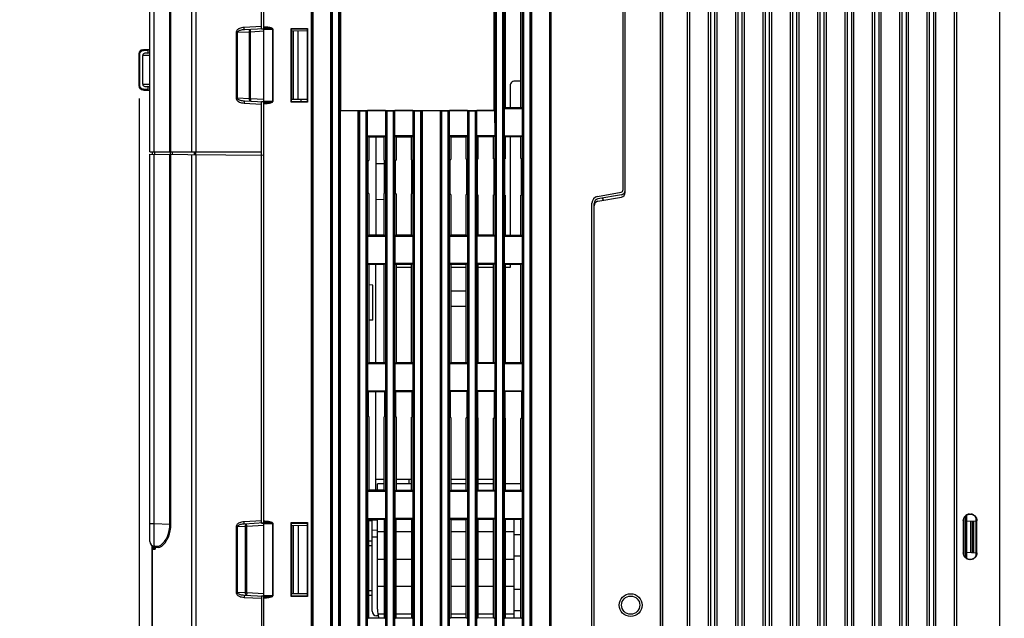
# Model space of a CAD drawing. Extents: x 27 to 410, y 32 to 287.
# Tile 15 of 30: x 133 to 209, y 156 to 203. Entities that reach past the tile are written whole.
import ezdxf

# ---------------------------------------------------------------- set-up
doc = ezdxf.new("R2010")
doc.units = 0
doc.header["$LTSCALE"] = 23.1
doc.layers.get('0').update_dxf_attribs({"linetype": 'CONTINUOUS'})
doc.layers.add('ALL_DIM', color=7, linetype='CONTINUOUS')
doc.dimstyles.get("Standard").update_dxf_attribs({"dimtxt": 2.5, "dimasz": 2.5, "dimexe": 1.25, "dimexo": 0.625, "dimtad": 1, "dimcen": 2.5, "dimazin": 3, "dimtfac": 1, "dimtmove": 0, "dimatfit": 3})

# ---------------------------------------------------------------- blocks, each defined once
blk = doc.blocks.new('_OPEN')
at = {"color": 0, "linetype": 'BYBLOCK'}
for p, q in [((0, 0), (-1, 0.25)), ((-1, -0.25), (0, 0)), ((-1, 0), (0, 0))]:
    blk.add_line(p, q, dxfattribs=at)
blk = doc.blocks.new('*D9')
at = {"layer": 'ALL_DIM', "color": 2, "linetype": 'CONTINUOUS'}
for p, q in [((141.953, 196.435), (141.953, 119.413)), ((142.977, 160.424), (142.977, 119.413)), ((141.953, 120.413), (132.678, 120.413)), ((132.678, 120.413), (142.465, 120.413)), ((147.977, 120.413), (142.465, 120.413)), ((142.977, 120.413), (147.977, 120.413))]:
    blk.add_line(p, q, dxfattribs=at)
at = {"layer": 'ALL_DIM', "color": 2, "linetype": 'CONTINUOUS', "xscale": 2, "yscale": 2, "zscale": 2}
for p, rotation in [((141.953, 120.413), 360), ((142.977, 120.413), 180)]:
    blk.add_blockref('_OPEN', p, dxfattribs=dict(at, rotation=rotation))
blk = doc.blocks.new('*D10')
at = {"layer": 'ALL_DIM', "color": 2, "linetype": 'CONTINUOUS'}
for p, q in [((142.977, 160.424), (142.977, 119.413)), ((209.175, 136.954), (209.175, 119.413)), ((142.977, 120.413), (176.076, 120.413)), ((209.175, 120.413), (176.076, 120.413))]:
    blk.add_line(p, q, dxfattribs=at)
at = {"layer": 'ALL_DIM', "color": 2, "linetype": 'CONTINUOUS', "xscale": 2, "yscale": 2, "zscale": 2, "rotation": 180}
blk.add_blockref('_OPEN', (142.977, 120.413), dxfattribs=at)
at = {"layer": 'ALL_DIM', "color": 2, "linetype": 'CONTINUOUS', "xscale": 2, "yscale": 2, "zscale": 2}
blk.add_blockref('_OPEN', (209.175, 120.413), dxfattribs=at)

msp = doc.modelspace()

# ---------------------------------------------------------------- linework, layer by layer
at = {"color": 7, "linetype": 'CONTINUOUS'}
for p, q in [((151.473, 201.851), (151.473, 242.021)), ((151.65, 141.14), (151.65, 242.03)), ((155.34, 141.227), (155.34, 236.633)), ((155.446, 141.353), (155.446, 236.508)), ((155.453, 236.432), (155.453, 141.428)), ((156.838, 236.432), (156.838, 141.428)), ((156.845, 236.508), (156.845, 141.353)), ((156.951, 236.633), (156.951, 141.227)), ((157.464, 141.227), (157.464, 236.633)), ((157.57, 141.353), (157.57, 236.508)), ((169.589, 236.508), (169.589, 141.353)), ((169.695, 236.633), (169.695, 141.227)), ((170.208, 141.227), (170.208, 236.633)), ((170.314, 141.353), (170.314, 236.508)), ((171.713, 236.508), (171.713, 141.353)), ((171.819, 236.633), (171.819, 141.227)), ((172.332, 141.227), (172.332, 236.633)), ((172.438, 141.353), (172.438, 236.508)), ((172.445, 236.432), (172.445, 141.428)), ((173.83, 236.432), (173.83, 141.428)), ((173.837, 236.508), (173.837, 141.353)), ((173.943, 236.633), (173.943, 141.227)), ((142.8, 192.293), (142.8, 235.747)), ((184.572, 142.473), (184.572, 236.271)), ((184.749, 142.733), (184.749, 236.054)), ((186.165, 236.054), (186.165, 142.733)), ((186.342, 236.271), (186.342, 142.473)), ((186.696, 142.473), (186.696, 236.271)), ((186.873, 142.733), (186.873, 236.054)), ((188.289, 236.054), (188.289, 142.733)), ((188.466, 236.271), (188.466, 142.473)), ((188.82, 142.473), (188.82, 236.271)), ((188.997, 142.733), (188.997, 236.054)), ((190.413, 236.054), (190.413, 142.733)), ((190.59, 236.271), (190.59, 142.473)), ((190.944, 142.473), (190.944, 236.271)), ((191.121, 142.733), (191.121, 236.054)), ((192.537, 236.054), (192.537, 142.733)), ((192.714, 236.271), (192.714, 142.473)), ((193.068, 142.473), (193.068, 236.271)), ((193.245, 142.733), (193.245, 236.054)), ((194.661, 236.054), (194.661, 142.733)), ((194.838, 236.271), (194.838, 142.473)), ((195.192, 142.473), (195.192, 236.271)), ((195.369, 142.733), (195.369, 236.054)), ((196.785, 236.054), (196.785, 142.733)), ((196.962, 236.271), (196.962, 142.473)), ((197.316, 142.473), (197.316, 236.271)), ((197.493, 142.733), (197.493, 236.054)), ((198.909, 236.054), (198.909, 142.733)), ((199.086, 236.271), (199.086, 142.473)), ((199.44, 142.473), (199.44, 236.271)), ((199.617, 142.733), (199.617, 236.054)), ((201.033, 236.054), (201.033, 142.733)), ((201.21, 236.271), (201.21, 142.473)), ((201.564, 142.473), (201.564, 236.271)), ((201.741, 142.733), (201.741, 236.054)), ((203.157, 236.054), (203.157, 142.733)), ((203.334, 236.271), (203.334, 142.473)), ((203.688, 142.473), (203.688, 236.271)), ((203.865, 142.733), (203.865, 236.054)), ((205.281, 236.054), (205.281, 142.733)), ((205.458, 236.271), (205.458, 142.473)), ((208.821, 142.923), (208.821, 234.95)), ((182.44, 232.118), (182.44, 146.804)), ((182.617, 232.118), (182.617, 146.804)), ((182.625, 146.804), (182.625, 232.118)), ((146.044, 192.293), (146.044, 231.41)), ((146.38, 192.293), (146.38, 231.41)), ((179.545, 215.792), (179.545, 189.326)), ((179.722, 189.121), (179.722, 215.998)), ((169.551, 195.51), (169.551, 213.502)), ((169.582, 195.495), (169.582, 213.518)), ((157.593, 212.281), (157.593, 195.51)), ((143.135, 192.293), (143.135, 206.835)), ((144.351, 192.293), (144.351, 207.151)), ((144.421, 192.293), (144.421, 207.239)), ((170.406, 203.36), (170.406, 195.741)), ((171.623, 195.739), (171.623, 203.361)), ((151.473, 202.029), (150.12, 201.958)), ((149.488, 201.58), (149.488, 196.459)), ((149.586, 201.58), (149.488, 201.58)), ((149.586, 201.58), (150.534, 201.629)), ((149.586, 201.58), (149.586, 196.459)), ((151.65, 201.86), (150.139, 201.781)), ((150.534, 196.409), (150.534, 201.629)), ((150.623, 201.629), (150.534, 201.629)), ((150.623, 201.629), (150.613, 201.806)), ((150.623, 201.629), (151.65, 201.683)), ((150.623, 196.409), (150.623, 201.629)), ((152.345, 201.8), (151.65, 201.784)), ((152.345, 196.238), (152.345, 201.8)), ((152.345, 201.8), (152.371, 201.8)), ((152.371, 196.238), (152.371, 201.8)), ((153.762, 196.15), (153.762, 201.888)), ((153.762, 201.888), (153.773, 201.853)), ((153.762, 201.888), (155.05, 201.888)), ((153.773, 201.853), (153.773, 196.186)), ((153.773, 201.853), (155.013, 201.851)), ((155.013, 201.674), (153.773, 201.685)), ((153.809, 196.353), (153.809, 201.685)), ((153.952, 196.355), (153.952, 201.684)), ((154.306, 196.358), (154.306, 201.681)), ((155.05, 201.888), (155.013, 201.851)), ((155.013, 201.851), (155.013, 196.187)), ((155.05, 201.888), (155.05, 196.15)), ((141.953, 197.435), (141.953, 199.895)), ((141.953, 199.895), (142.024, 199.895)), ((142.024, 197.435), (142.024, 199.895)), ((142.188, 200.228), (142.302, 200.249)), ((142.8, 199.788), (142.234, 199.781)), ((142.234, 197.55), (142.234, 199.781)), ((142.302, 200.249), (142.731, 200.256)), ((142.302, 200.249), (142.303, 200.178)), ((142.303, 200.178), (142.658, 200.184)), ((142.8, 199.964), (142.407, 199.958)), ((142.658, 200.032), (142.658, 200.255)), ((141.979, 197.301), (141.953, 197.435)), ((141.953, 197.435), (142.024, 197.435)), ((142.234, 197.55), (142.8, 197.542)), ((142.407, 197.373), (142.8, 197.366)), ((170.782, 197.428), (170.782, 195.74)), ((171.623, 197.781), (171.136, 197.781)), ((142.302, 197.081), (142.188, 197.102)), ((142.302, 197.081), (142.303, 197.152)), ((142.302, 197.081), (142.731, 197.074)), ((142.658, 197.146), (142.303, 197.152)), ((142.658, 197.075), (142.658, 197.299)), ((149.586, 196.459), (149.488, 196.459)), ((150.534, 196.409), (149.586, 196.459)), ((150.12, 196.08), (151.473, 196.009)), ((150.139, 196.257), (151.65, 196.178)), ((150.623, 196.409), (150.534, 196.409)), ((150.623, 196.409), (150.613, 196.232)), ((151.65, 196.355), (150.623, 196.409)), ((151.473, 163.442), (151.473, 196.187)), ((151.65, 196.255), (152.345, 196.238)), ((152.345, 196.238), (152.371, 196.238)), ((153.762, 196.15), (153.773, 196.186)), ((155.05, 196.15), (153.762, 196.15)), ((155.013, 196.364), (153.773, 196.353)), ((155.013, 196.187), (153.773, 196.186)), ((154.553, 196.186), (154.553, 196.36)), ((155.05, 196.15), (155.013, 196.187)), ((157.577, 195.495), (157.593, 195.51)), ((157.577, 195.495), (157.577, 141.428)), ((157.577, 195.495), (158.962, 195.495)), ((157.593, 195.51), (169.551, 195.51)), ((158.962, 195.495), (158.962, 141.428)), ((158.962, 195.495), (158.969, 195.488)), ((158.969, 195.488), (158.969, 141.353)), ((159.075, 195.479), (159.075, 141.227)), ((159.075, 195.479), (159.588, 195.479)), ((159.588, 141.227), (159.588, 195.479)), ((159.694, 195.488), (159.701, 195.495)), ((159.694, 141.353), (159.694, 195.488)), ((159.701, 193.532), (159.701, 195.495)), ((161.086, 195.495), (159.701, 195.495)), ((161.086, 195.495), (161.086, 193.532)), ((161.086, 195.495), (161.093, 195.488)), ((161.093, 195.488), (161.093, 141.353)), ((161.199, 195.479), (161.199, 141.227)), ((161.199, 195.479), (161.712, 195.479)), ((161.712, 141.227), (161.712, 195.479)), ((161.818, 195.488), (161.825, 195.495)), ((161.818, 141.353), (161.818, 195.488)), ((161.825, 193.532), (161.825, 195.495)), ((163.21, 195.495), (161.825, 195.495)), ((163.21, 195.495), (163.21, 193.532)), ((163.21, 195.495), (163.217, 195.488)), ((163.217, 195.488), (163.217, 141.353)), ((163.323, 195.479), (163.323, 141.227)), ((163.323, 195.479), (163.836, 195.479)), ((163.836, 141.227), (163.836, 195.479)), ((163.942, 195.488), (163.949, 195.495)), ((163.942, 141.353), (163.942, 195.488)), ((163.949, 195.495), (163.949, 141.428)), ((163.949, 195.495), (165.334, 195.495)), ((165.334, 195.495), (165.334, 141.428)), ((165.334, 195.495), (165.341, 195.488)), ((165.341, 195.488), (165.341, 141.353)), ((165.447, 195.479), (165.447, 141.227)), ((165.447, 195.479), (165.96, 195.479)), ((165.96, 141.227), (165.96, 195.479)), ((166.066, 195.488), (166.073, 195.495)), ((166.066, 141.353), (166.066, 195.488)), ((166.073, 193.532), (166.073, 195.495)), ((167.458, 195.495), (166.073, 195.495)), ((167.458, 195.495), (167.458, 193.532)), ((167.458, 195.495), (167.465, 195.488)), ((167.465, 195.488), (167.465, 141.353)), ((167.571, 195.479), (167.571, 141.227)), ((167.571, 195.479), (168.084, 195.479)), ((168.084, 141.227), (168.084, 195.479)), ((168.19, 195.488), (168.197, 195.495)), ((168.19, 141.353), (168.19, 195.488)), ((168.197, 193.532), (168.197, 195.495)), ((169.567, 195.495), (168.197, 195.495)), ((169.567, 195.495), (169.551, 195.51)), ((169.567, 195.495), (169.582, 193.532)), ((170.321, 195.656), (170.406, 195.741)), ((170.321, 195.656), (170.321, 193.532)), ((170.321, 195.656), (171.706, 195.656)), ((170.406, 195.741), (171.623, 195.739)), ((171.706, 195.656), (171.623, 195.739)), ((171.706, 195.656), (171.706, 193.532)), ((159.701, 193.532), (159.797, 193.436)), ((159.701, 193.532), (161.086, 193.532)), ((160.992, 193.437), (159.797, 193.436)), ((159.797, 193.436), (159.797, 191.626)), ((160.358, 193.437), (160.358, 185.84)), ((161.086, 193.532), (160.992, 193.437)), ((160.992, 191.64), (160.992, 193.437)), ((161.825, 193.532), (161.919, 193.438)), ((163.21, 193.532), (161.825, 193.532)), ((163.118, 193.44), (161.919, 193.438)), ((161.919, 193.438), (161.919, 191.652)), ((163.21, 193.532), (163.118, 193.44)), ((163.118, 191.666), (163.118, 193.44)), ((166.073, 193.532), (166.162, 193.443)), ((167.458, 193.532), (166.073, 193.532)), ((167.37, 193.444), (166.162, 193.443)), ((166.162, 193.443), (166.162, 191.704)), ((167.458, 193.532), (167.37, 193.444)), ((167.37, 191.718), (167.37, 193.444)), ((168.197, 193.532), (168.284, 193.445)), ((169.582, 193.532), (168.197, 193.532)), ((169.497, 193.447), (168.284, 193.445)), ((168.284, 193.445), (168.284, 191.73)), ((169.582, 193.532), (169.497, 193.447)), ((169.497, 191.744), (169.497, 193.447)), ((170.321, 193.532), (170.406, 193.448)), ((170.321, 193.532), (171.706, 193.532)), ((171.623, 193.449), (170.406, 193.448)), ((170.406, 193.448), (170.406, 191.755)), ((170.782, 193.448), (170.782, 185.828)), ((171.706, 193.532), (171.623, 193.449)), ((171.623, 191.77), (171.623, 193.449)), ((142.8, 192.293), (151.473, 192.293)), ((142.8, 162.008), (142.8, 192.118)), ((142.8, 192.118), (151.65, 192.04)), ((142.977, 192.293), (142.977, 192.116)), ((143.135, 163.422), (143.135, 192.115)), ((143.145, 192.293), (143.145, 192.115)), ((144.351, 163.359), (144.351, 192.104)), ((144.406, 192.104), (144.406, 192.293)), ((144.421, 163.358), (144.421, 192.104)), ((144.545, 192.102), (144.545, 192.293)), ((146.044, 146.45), (146.044, 192.089)), ((146.225, 192.293), (146.225, 192.088)), ((146.336, 192.293), (146.336, 192.087)), ((146.38, 146.45), (146.38, 192.086)), ((159.76, 191.625), (159.797, 191.626)), ((159.76, 189.067), (159.76, 191.625)), ((160.358, 191.39), (161.029, 191.378)), ((160.992, 191.64), (161.029, 191.641)), ((161.029, 189.051), (161.029, 191.641)), ((161.881, 191.651), (161.919, 191.652)), ((161.881, 189.041), (161.881, 191.651)), ((163.118, 191.666), (163.155, 191.667)), ((163.155, 189.025), (163.155, 191.667)), ((166.125, 191.703), (166.162, 191.704)), ((166.125, 188.989), (166.125, 191.703)), ((167.37, 191.718), (167.408, 191.719)), ((167.408, 188.973), (167.408, 191.719)), ((168.247, 191.729), (168.284, 191.73)), ((168.247, 188.963), (168.247, 191.729)), ((169.497, 191.744), (169.534, 191.745)), ((169.534, 188.947), (169.534, 191.745)), ((170.368, 188.937), (170.368, 191.755)), ((170.368, 191.755), (170.406, 191.755)), ((171.623, 191.77), (171.661, 191.771)), ((171.661, 188.921), (171.661, 191.771)), ((159.797, 189.066), (159.76, 189.067)), ((159.797, 189.066), (159.797, 185.84)), ((160.992, 185.839), (160.992, 189.052)), ((161.029, 189.051), (160.992, 189.052)), ((161.919, 189.041), (161.881, 189.041)), ((161.919, 189.041), (161.919, 185.838)), ((163.118, 185.837), (163.118, 189.026)), ((163.155, 189.025), (163.118, 189.026)), ((166.162, 188.989), (166.125, 188.989)), ((166.162, 188.989), (166.162, 185.833)), ((167.37, 185.832), (167.37, 188.974)), ((167.408, 188.973), (167.37, 188.974)), ((168.284, 188.963), (168.247, 188.963)), ((168.284, 188.963), (168.284, 185.831)), ((169.497, 185.83), (169.497, 188.948)), ((169.534, 188.947), (169.497, 188.948)), ((177.577, 188.831), (179.399, 189.152)), ((179.43, 188.949), (177.607, 188.628)), ((160.358, 188.595), (160.992, 188.606)), ((170.406, 188.937), (170.368, 188.937)), ((170.406, 188.937), (170.406, 185.829)), ((171.623, 185.827), (171.623, 188.922)), ((171.661, 188.921), (171.623, 188.922)), ((177.138, 135.83), (177.138, 188.308)), ((177.315, 135.83), (177.315, 188.279)), ((177.607, 188.451), (179.43, 188.772)), ((159.701, 185.744), (159.797, 185.84)), ((159.701, 185.744), (159.701, 183.62)), ((159.701, 185.744), (161.086, 185.744)), ((159.797, 185.84), (160.992, 185.839)), ((161.086, 185.744), (160.992, 185.839)), ((161.086, 185.744), (161.086, 183.62)), ((161.825, 185.744), (161.919, 185.838)), ((161.825, 185.744), (161.825, 183.62)), ((161.825, 185.744), (163.21, 185.744)), ((161.919, 185.838), (163.118, 185.837)), ((163.21, 185.744), (163.118, 185.837)), ((163.21, 185.744), (163.21, 183.62)), ((166.073, 185.744), (166.162, 185.833)), ((166.073, 185.744), (166.073, 183.62)), ((166.073, 185.744), (167.458, 185.744)), ((166.162, 185.833), (167.37, 185.832)), ((167.458, 185.744), (167.37, 185.832)), ((167.458, 185.744), (167.458, 183.62)), ((168.197, 185.744), (168.284, 185.831)), ((168.197, 185.744), (168.197, 183.62)), ((169.582, 185.744), (168.197, 185.744)), ((168.284, 185.831), (169.497, 185.83)), ((169.582, 185.744), (169.497, 185.83)), ((169.582, 185.744), (169.582, 183.62)), ((170.321, 185.744), (170.406, 185.829)), ((170.321, 185.744), (170.321, 183.62)), ((170.321, 185.744), (171.706, 185.744)), ((170.406, 185.829), (171.623, 185.827)), ((171.706, 185.744), (171.623, 185.827)), ((171.706, 185.744), (171.706, 183.62)), ((159.701, 183.62), (159.797, 183.524)), ((159.701, 183.62), (161.086, 183.62)), ((161.086, 183.62), (160.992, 183.525)), ((161.825, 183.62), (161.919, 183.526)), ((163.21, 183.62), (161.825, 183.62)), ((163.21, 183.62), (163.118, 183.528)), ((166.073, 183.62), (166.162, 183.531)), ((167.458, 183.62), (166.073, 183.62)), ((167.458, 183.62), (167.37, 183.532)), ((168.197, 183.62), (168.284, 183.533)), ((169.582, 183.62), (168.197, 183.62)), ((169.582, 183.62), (169.497, 183.535)), ((170.321, 183.62), (170.406, 183.536)), ((170.321, 183.62), (171.706, 183.62)), ((171.706, 183.62), (171.623, 183.537)), ((160.992, 183.525), (159.797, 183.524)), ((159.797, 183.524), (159.797, 175.928)), ((160.358, 175.928), (160.358, 183.525)), ((160.992, 175.927), (160.992, 183.525)), ((163.118, 183.528), (161.919, 183.526)), ((161.919, 183.526), (161.919, 175.926)), ((163.118, 183.303), (161.919, 183.304)), ((163.118, 175.925), (163.118, 183.528)), ((167.37, 183.532), (166.162, 183.531)), ((166.162, 183.531), (166.162, 175.921)), ((167.37, 183.3), (166.162, 183.301)), ((167.37, 175.92), (167.37, 183.532)), ((169.497, 183.535), (168.284, 183.533)), ((168.284, 183.533), (168.284, 175.919)), ((169.497, 183.299), (168.284, 183.3)), ((169.497, 175.918), (169.497, 183.535)), ((171.623, 183.537), (170.406, 183.536)), ((170.406, 183.536), (170.406, 175.917)), ((170.782, 183.298), (170.406, 183.298)), ((170.782, 183.536), (170.782, 183.298)), ((171.623, 175.915), (171.623, 183.537)), ((160.111, 181.942), (159.797, 181.948)), ((160.111, 179.209), (160.111, 181.942)), ((166.162, 181.494), (167.37, 181.494)), ((167.37, 180.263), (166.162, 180.264)), ((160.111, 179.209), (159.797, 179.204)), ((159.701, 175.832), (159.797, 175.928)), ((159.701, 175.832), (159.701, 173.708)), ((159.701, 175.832), (161.086, 175.832)), ((159.797, 175.928), (160.992, 175.927)), ((161.086, 175.832), (160.992, 175.927)), ((161.086, 175.832), (161.086, 173.708)), ((161.825, 175.832), (161.919, 175.926)), ((161.825, 175.832), (161.825, 173.708)), ((161.825, 175.832), (163.21, 175.832)), ((161.919, 175.926), (163.118, 175.925)), ((163.21, 175.832), (163.118, 175.925)), ((163.21, 175.832), (163.21, 173.708)), ((166.073, 175.832), (166.162, 175.921)), ((166.073, 175.832), (166.073, 173.708)), ((166.073, 175.832), (167.458, 175.832)), ((166.162, 175.921), (167.37, 175.92)), ((167.458, 175.832), (167.37, 175.92)), ((167.458, 175.832), (167.458, 173.708)), ((168.197, 175.832), (168.284, 175.919)), ((168.197, 175.832), (168.197, 173.708)), ((169.582, 175.832), (168.197, 175.832)), ((168.284, 175.919), (169.497, 175.918)), ((169.582, 175.832), (169.497, 175.918)), ((169.582, 175.832), (169.582, 173.708)), ((170.321, 175.832), (170.406, 175.917)), ((170.321, 175.832), (170.321, 173.708)), ((170.321, 175.832), (171.706, 175.832)), ((170.406, 175.917), (171.623, 175.915)), ((171.706, 175.832), (171.623, 175.915)), ((171.706, 175.832), (171.706, 173.708)), ((159.701, 173.708), (159.76, 173.65)), ((159.701, 173.708), (161.086, 173.708)), ((161.029, 173.651), (159.76, 173.65)), ((159.76, 173.65), (159.76, 171.721)), ((160.358, 166.016), (160.358, 173.65)), ((161.086, 173.708), (161.029, 173.651)), ((161.029, 173.651), (161.029, 171.705)), ((161.825, 173.708), (161.881, 173.652)), ((163.21, 173.708), (161.825, 173.708)), ((163.155, 173.653), (161.881, 173.652)), ((161.881, 173.652), (161.881, 171.695)), ((163.21, 173.708), (163.155, 173.653)), ((163.155, 173.653), (163.155, 171.679)), ((166.073, 173.708), (166.125, 173.657)), ((167.458, 173.708), (166.073, 173.708)), ((167.408, 173.658), (166.125, 173.657)), ((166.125, 173.657), (166.125, 171.643)), ((167.458, 173.708), (167.408, 173.658)), ((167.408, 173.658), (167.408, 171.627)), ((169.582, 173.708), (168.197, 173.708)), ((168.197, 173.708), (168.247, 173.659)), ((169.534, 173.66), (168.247, 173.659)), ((168.247, 173.659), (168.247, 171.617)), ((169.582, 173.708), (169.534, 173.66)), ((169.534, 173.66), (169.534, 171.601)), ((170.321, 173.708), (171.706, 173.708)), ((170.321, 173.708), (170.368, 173.661)), ((171.661, 173.662), (170.368, 173.661)), ((170.368, 173.661), (170.368, 171.591)), ((171.706, 173.708), (171.661, 173.662)), ((171.661, 173.662), (171.661, 171.575)), ((159.797, 171.72), (159.76, 171.721)), ((159.797, 171.72), (159.797, 166.016)), ((160.992, 166.015), (160.992, 171.706)), ((161.029, 171.705), (160.992, 171.706)), ((161.919, 171.695), (161.881, 171.695)), ((161.919, 171.695), (161.919, 166.014)), ((163.118, 166.013), (163.118, 171.68)), ((163.155, 171.679), (163.118, 171.68)), ((166.162, 171.643), (166.125, 171.643)), ((166.162, 171.643), (166.162, 166.009)), ((167.37, 166.008), (167.37, 171.628)), ((167.408, 171.627), (167.37, 171.628)), ((168.284, 171.617), (168.247, 171.617)), ((168.284, 171.617), (168.284, 166.007)), ((169.497, 166.006), (169.497, 171.602)), ((169.534, 171.601), (169.497, 171.602)), ((170.406, 171.591), (170.368, 171.591)), ((170.406, 171.591), (170.406, 166.005)), ((171.661, 171.575), (171.623, 171.576)), ((171.623, 166.003), (171.623, 171.576)), ((160.992, 166.841), (160.358, 166.841)), ((163.118, 166.841), (161.919, 166.841)), ((162.943, 166.487), (162.943, 166.841)), ((167.37, 166.841), (166.162, 166.841)), ((169.497, 166.841), (168.284, 166.841)), ((159.701, 165.92), (159.797, 166.016)), ((159.797, 166.016), (160.992, 166.015)), ((160.465, 166.015), (160.465, 166.487)), ((160.992, 166.487), (160.465, 166.487)), ((161.086, 165.92), (160.992, 166.015)), ((161.825, 165.92), (161.919, 166.014)), ((163.118, 166.487), (161.919, 166.487)), ((161.919, 166.014), (163.118, 166.013)), ((163.21, 165.92), (163.118, 166.013)), ((166.073, 165.92), (166.162, 166.009)), ((167.37, 166.487), (166.162, 166.487)), ((166.162, 166.009), (167.37, 166.008)), ((167.458, 165.92), (167.37, 166.008)), ((168.197, 165.92), (168.284, 166.007)), ((169.497, 166.487), (168.284, 166.487)), ((168.284, 166.007), (169.497, 166.006)), ((169.582, 165.92), (169.497, 166.006)), ((170.321, 165.92), (170.406, 166.005)), ((171.623, 166.487), (170.406, 166.487)), ((170.406, 166.005), (171.623, 166.003)), ((171.706, 165.92), (171.623, 166.003)), ((159.701, 165.92), (159.701, 163.796)), ((159.701, 165.92), (161.086, 165.92)), ((161.086, 165.92), (161.086, 163.796)), ((161.825, 165.92), (161.825, 163.796)), ((161.825, 165.92), (163.21, 165.92)), ((163.21, 165.92), (163.21, 163.796)), ((166.073, 165.92), (166.073, 163.796)), ((166.073, 165.92), (167.458, 165.92)), ((167.458, 165.92), (167.458, 163.796)), ((169.582, 165.92), (168.197, 165.92)), ((168.197, 165.92), (168.197, 163.796)), ((169.582, 165.92), (169.582, 163.796)), ((170.321, 165.92), (171.706, 165.92)), ((170.321, 165.92), (170.321, 163.796)), ((171.706, 165.92), (171.706, 163.796)), ((159.701, 163.796), (159.774, 163.723)), ((159.701, 163.796), (161.086, 163.796)), ((159.774, 163.723), (159.774, 156.081)), ((161.012, 163.722), (159.774, 163.723)), ((160.075, 156.592), (160.075, 163.723)), ((160.465, 156.752), (160.465, 163.723)), ((161.086, 163.796), (161.012, 163.722)), ((161.012, 156.082), (161.012, 163.722)), ((161.825, 163.796), (161.9, 163.721)), ((163.21, 163.796), (161.825, 163.796)), ((163.134, 163.72), (161.9, 163.721)), ((161.9, 163.721), (161.9, 156.083)), ((163.21, 163.796), (163.134, 163.72)), ((163.134, 156.084), (163.134, 163.72)), ((167.458, 163.796), (166.073, 163.796)), ((166.073, 163.796), (166.162, 163.707)), ((167.37, 163.708), (166.162, 163.707)), ((166.162, 163.707), (166.162, 156.097)), ((167.458, 163.796), (167.37, 163.708)), ((167.37, 156.096), (167.37, 163.708)), ((169.582, 163.796), (168.197, 163.796)), ((168.197, 163.796), (168.284, 163.709)), ((169.497, 163.711), (168.284, 163.709)), ((168.284, 163.709), (168.284, 156.095)), ((169.582, 163.796), (169.497, 163.711)), ((169.497, 156.094), (169.497, 163.711)), ((170.321, 163.796), (171.706, 163.796)), ((170.321, 163.796), (170.406, 163.712)), ((171.623, 163.713), (170.406, 163.712)), ((170.406, 163.712), (170.406, 156.093)), ((171.085, 156.092), (171.085, 163.712)), ((171.706, 163.796), (171.623, 163.713)), ((171.623, 156.091), (171.623, 163.713)), ((206.166, 164), (206.166, 160.76)), ((206.272, 160.676), (206.272, 164.087)), ((206.98, 160.915), (206.98, 163.846)), ((142.8, 163.422), (143.135, 163.422)), ((143.135, 163.422), (144.351, 163.359)), ((144.421, 163.358), (144.351, 163.358)), ((149.488, 163.171), (149.488, 158.05)), ((149.586, 163.171), (149.488, 163.171)), ((149.586, 163.171), (150.228, 163.204)), ((149.586, 163.171), (149.586, 158.05)), ((151.473, 163.62), (150.12, 163.549)), ((151.65, 163.451), (150.139, 163.372)), ((150.228, 158.016), (150.228, 163.204)), ((150.316, 163.204), (150.228, 163.204)), ((150.316, 163.204), (150.307, 163.381)), ((150.316, 163.204), (151.65, 163.274)), ((150.316, 158.016), (150.316, 163.204)), ((152.345, 163.391), (151.65, 163.375)), ((152.345, 157.829), (152.345, 163.391)), ((152.345, 163.391), (152.371, 163.391)), ((152.371, 157.829), (152.371, 163.391)), ((153.762, 163.479), (153.773, 163.444)), ((153.762, 157.741), (153.762, 163.479)), ((153.762, 163.479), (155.05, 163.479)), ((153.773, 163.444), (153.773, 157.777)), ((153.773, 163.444), (155.013, 163.442)), ((153.773, 163.276), (155.013, 163.265)), ((153.809, 157.944), (153.809, 163.276)), ((153.952, 157.946), (153.952, 163.275)), ((154.34, 157.949), (154.34, 163.271)), ((155.05, 163.479), (155.013, 163.442)), ((155.013, 163.442), (155.013, 157.778)), ((155.05, 163.479), (155.05, 157.741)), ((160.075, 163.619), (159.774, 163.624)), ((160.075, 163.685), (160.465, 163.685)), ((205.989, 163.619), (206.02, 163.65)), ((205.989, 163.619), (205.989, 161.141)), ((206.02, 163.65), (206.02, 161.111)), ((206.272, 163.582), (206.98, 163.619)), ((206.573, 161.162), (206.573, 163.598)), ((206.71, 161.155), (206.71, 163.605)), ((206.803, 161.15), (206.803, 163.61)), ((207.051, 163.619), (207.021, 163.649)), ((207.021, 161.112), (207.021, 163.649)), ((207.051, 161.141), (207.051, 163.619)), ((160.465, 162.879), (160.075, 162.886)), ((160.465, 162.339), (160.075, 162.346)), ((161.012, 162.77), (160.465, 162.77)), ((163.134, 162.77), (161.9, 162.77)), ((167.37, 162.77), (166.162, 162.77)), ((169.497, 162.77), (168.284, 162.77)), ((171.085, 162.77), (170.406, 162.77)), ((171.623, 162.522), (171.085, 162.522)), ((142.977, 146.45), (142.977, 161.704)), ((142.977, 161.424), (143.208, 161.424)), ((142.993, 146.45), (142.993, 161.424)), ((143.036, 161.49), (143.013, 161.474)), ((143.062, 161.495), (143.036, 161.49)), ((143.048, 161.673), (143.048, 161.495)), ((143.048, 161.495), (143.083, 161.495)), ((143.083, 161.495), (143.083, 161.661)), ((143.112, 161.488), (143.126, 161.479)), ((143.135, 161.655), (143.356, 161.643)), ((143.154, 161.575), (143.154, 161.534)), ((143.158, 161.508), (143.162, 161.495)), ((143.178, 161.57), (143.208, 161.567)), ((143.208, 161.567), (143.208, 161.424)), ((143.208, 161.567), (143.215, 161.566)), ((143.215, 161.566), (143.434, 161.555)), ((159.774, 162.056), (160.075, 162.061)), ((159.774, 161.702), (160.075, 161.708)), ((160.465, 160.646), (161.012, 160.646)), ((161.9, 160.646), (163.134, 160.646)), ((166.162, 160.646), (167.37, 160.646)), ((168.284, 160.646), (169.497, 160.646)), ((170.406, 160.646), (171.085, 160.646)), ((171.085, 160.893), (171.623, 160.893)), ((206.02, 161.111), (205.989, 161.141)), ((206.272, 161.178), (206.98, 161.141)), ((207.021, 161.112), (207.051, 161.141)), ((161.012, 158.522), (160.465, 158.522)), ((163.134, 158.522), (161.9, 158.522)), ((167.37, 158.522), (166.162, 158.522)), ((169.497, 158.522), (168.284, 158.522)), ((171.085, 158.522), (170.406, 158.522)), ((149.586, 158.05), (149.488, 158.05)), ((150.228, 158.016), (149.586, 158.05)), ((150.12, 157.671), (151.473, 157.6)), ((150.139, 157.848), (151.65, 157.769)), ((150.316, 158.016), (150.228, 158.016)), ((150.316, 158.016), (150.307, 157.839)), ((151.65, 157.946), (150.316, 158.016)), ((151.473, 157.778), (151.473, 151.041)), ((151.65, 157.846), (152.345, 157.829)), ((152.345, 157.829), (152.371, 157.829)), ((153.762, 157.741), (153.773, 157.777)), ((155.05, 157.741), (153.762, 157.741)), ((155.013, 157.955), (153.773, 157.944)), ((155.013, 157.778), (153.773, 157.777)), ((155.05, 157.741), (155.013, 157.778)), ((160.075, 158.168), (159.774, 158.173)), ((160.075, 157.814), (159.774, 157.819)), ((171.623, 158.274), (171.085, 158.274)), ((159.701, 156.008), (159.774, 156.081)), ((159.774, 156.081), (161.012, 156.082)), ((160.537, 156.232), (160.411, 156.238)), ((160.494, 156.398), (161.012, 156.398)), ((161.086, 156.008), (161.012, 156.082)), ((161.825, 156.008), (161.9, 156.083)), ((161.9, 156.398), (163.134, 156.398)), ((161.9, 156.083), (163.134, 156.084)), ((163.21, 156.008), (163.134, 156.084)), ((166.073, 156.008), (166.162, 156.097)), ((166.162, 156.398), (167.37, 156.398)), ((166.162, 156.097), (167.37, 156.096)), ((167.458, 156.008), (167.37, 156.096)), ((168.197, 156.008), (168.284, 156.095)), ((168.284, 156.398), (169.497, 156.398)), ((168.284, 156.095), (169.497, 156.094)), ((169.582, 156.008), (169.497, 156.094)), ((170.321, 156.008), (170.406, 156.093)), ((170.406, 156.398), (171.085, 156.398)), ((170.406, 156.093), (171.623, 156.091)), ((171.085, 156.645), (171.623, 156.645)), ((171.706, 156.008), (171.623, 156.091))]:
    msp.add_line(p, q, dxfattribs=at)
for points in [[(150.12, 201.958), (150.012, 201.947), (149.915, 201.929), (149.828, 201.904), (149.751, 201.875), (149.684, 201.841), (149.626, 201.803), (149.577, 201.762), (149.538, 201.718), (149.51, 201.672), (149.493, 201.625), (149.488, 201.58)], [(150.139, 201.781), (150.135, 201.79), (150.131, 201.815), (150.127, 201.854), (150.123, 201.903), (150.12, 201.958)], [(152.371, 201.8), (152.367, 201.819), (152.358, 201.836), (152.344, 201.851), (152.328, 201.865), (152.31, 201.877), (152.29, 201.888), (152.267, 201.898), (152.243, 201.908), (152.215, 201.917), (152.186, 201.927), (152.153, 201.935), (152.118, 201.944), (152.081, 201.952), (152.04, 201.959), (151.997, 201.966), (151.95, 201.972), (151.899, 201.978), (151.844, 201.983), (151.785, 201.988), (151.72, 201.991), (151.65, 201.993)], [(150.139, 201.781), (150.045, 201.774), (149.961, 201.763), (149.886, 201.749), (149.819, 201.732), (149.76, 201.714), (149.709, 201.694), (149.666, 201.673), (149.632, 201.65), (149.607, 201.626), (149.591, 201.602), (149.586, 201.58)], [(150.534, 201.629), (150.534, 201.651), (150.535, 201.674), (150.538, 201.698), (150.544, 201.723), (150.552, 201.746), (150.562, 201.768), (150.576, 201.787), (150.593, 201.8), (150.613, 201.806)], [(151.473, 201.851), (151.56, 201.856), (151.65, 201.86)], [(152.345, 201.8), (152.342, 201.81), (152.332, 201.819), (152.318, 201.826), (152.301, 201.833), (152.282, 201.839), (152.261, 201.844), (152.238, 201.849), (152.212, 201.854), (152.183, 201.859), (152.152, 201.863), (152.118, 201.867), (152.081, 201.871), (152.041, 201.875), (151.998, 201.878), (151.952, 201.881), (151.901, 201.883), (151.846, 201.885), (151.786, 201.887), (151.721, 201.888), (151.65, 201.889)], [(141.953, 199.895), (141.979, 200.029), (142.055, 200.143), (142.168, 200.22), (142.188, 200.228)], [(142.188, 200.228), (142.103, 200.184), (142.01, 200.088), (141.96, 199.966), (141.953, 199.895)], [(142.024, 199.895), (142.045, 200.002), (142.105, 200.093), (142.196, 200.155), (142.303, 200.178)], [(141.953, 197.435), (141.961, 197.359), (142.014, 197.237), (142.108, 197.143), (142.188, 197.102)], [(142.303, 197.152), (142.196, 197.175), (142.105, 197.237), (142.045, 197.329), (142.024, 197.435)], [(171.136, 197.781), (171.057, 197.773), (170.982, 197.746), (170.915, 197.704), (170.859, 197.648), (170.817, 197.581), (170.791, 197.506), (170.782, 197.428)], [(142.188, 197.102), (142.167, 197.11), (142.055, 197.187), (141.979, 197.301)], [(149.488, 196.459), (149.493, 196.414), (149.51, 196.367), (149.538, 196.32), (149.577, 196.276), (149.626, 196.235), (149.684, 196.198), (149.751, 196.164), (149.828, 196.134), (149.915, 196.11), (150.012, 196.091), (150.12, 196.08)], [(149.586, 196.459), (149.591, 196.436), (149.606, 196.412), (149.632, 196.388), (149.666, 196.366), (149.709, 196.344), (149.76, 196.324), (149.819, 196.306), (149.885, 196.29), (149.961, 196.276), (150.045, 196.264), (150.139, 196.257)], [(150.139, 196.257), (150.135, 196.249), (150.131, 196.223), (150.127, 196.184), (150.123, 196.135), (150.12, 196.08)], [(150.613, 196.232), (150.596, 196.237), (150.581, 196.247), (150.569, 196.26), (150.559, 196.276), (150.551, 196.292), (150.546, 196.31), (150.541, 196.326), (150.538, 196.342), (150.536, 196.358), (150.535, 196.374), (150.534, 196.391), (150.534, 196.409)], [(151.65, 196.178), (151.56, 196.182), (151.473, 196.187)], [(151.65, 196.045), (151.72, 196.047), (151.785, 196.051), (151.844, 196.055), (151.899, 196.06), (151.949, 196.066), (151.996, 196.072), (152.039, 196.079), (152.079, 196.086), (152.117, 196.094), (152.151, 196.102), (152.183, 196.111), (152.213, 196.12), (152.24, 196.13), (152.265, 196.139), (152.287, 196.15), (152.307, 196.16), (152.325, 196.172), (152.342, 196.184), (152.356, 196.199), (152.367, 196.217), (152.371, 196.238)], [(151.65, 196.15), (151.721, 196.15), (151.786, 196.151), (151.846, 196.153), (151.9, 196.155), (151.951, 196.157), (151.997, 196.16), (152.04, 196.164), (152.079, 196.167), (152.116, 196.171), (152.15, 196.175), (152.181, 196.179), (152.21, 196.184), (152.236, 196.188), (152.259, 196.193), (152.28, 196.199), (152.298, 196.204), (152.315, 196.211), (152.33, 196.218), (152.341, 196.227), (152.345, 196.238)], [(158.969, 195.488), (158.977, 195.485), (158.993, 195.483), (159.016, 195.481), (159.044, 195.48), (159.075, 195.479)], [(159.588, 195.479), (159.619, 195.48), (159.648, 195.481), (159.671, 195.483), (159.687, 195.485), (159.694, 195.488)], [(161.093, 195.488), (161.101, 195.485), (161.117, 195.483), (161.14, 195.481), (161.168, 195.48), (161.199, 195.479)], [(161.712, 195.479), (161.743, 195.48), (161.772, 195.481), (161.795, 195.483), (161.811, 195.485), (161.818, 195.488)], [(163.217, 195.488), (163.225, 195.485), (163.241, 195.483), (163.264, 195.481), (163.292, 195.48), (163.323, 195.479)], [(163.836, 195.479), (163.867, 195.48), (163.896, 195.481), (163.919, 195.483), (163.935, 195.485), (163.942, 195.488)], [(165.341, 195.488), (165.349, 195.485), (165.365, 195.483), (165.388, 195.481), (165.416, 195.48), (165.447, 195.479)], [(165.96, 195.479), (165.991, 195.48), (166.02, 195.481), (166.043, 195.483), (166.059, 195.485), (166.066, 195.488)], [(167.465, 195.488), (167.473, 195.485), (167.489, 195.483), (167.512, 195.481), (167.54, 195.48), (167.571, 195.479)], [(168.084, 195.479), (168.115, 195.48), (168.144, 195.481), (168.167, 195.483), (168.183, 195.485), (168.19, 195.488)], [(205.989, 163.619), (206, 163.728), (206.035, 163.834), (206.09, 163.93), (206.164, 164.013), (206.254, 164.079), (206.355, 164.124), (206.463, 164.147), (206.575, 164.147), (206.684, 164.124), (206.785, 164.079), (206.875, 164.014), (206.949, 163.931), (207.005, 163.836), (207.039, 163.729), (207.051, 163.619)], [(206.466, 164.147), (206.366, 164.126), (206.27, 164.084), (206.185, 164.022), (206.115, 163.944), (206.063, 163.854), (206.03, 163.753), (206.02, 163.65)], [(207.021, 163.649), (207.01, 163.752), (206.978, 163.852), (206.926, 163.942), (206.856, 164.02), (206.771, 164.083), (206.676, 164.125), (206.574, 164.147)], [(143.135, 161.655), (143.133, 161.676), (143.131, 161.741), (143.129, 161.847), (143.128, 161.992), (143.128, 162.172), (143.128, 162.383), (143.129, 162.62), (143.131, 162.876), (143.133, 163.145), (143.135, 163.422)], [(144.244, 162.639), (144.304, 162.875), (144.34, 163.116), (144.351, 163.359)], [(144.313, 162.602), (144.373, 162.851), (144.409, 163.104), (144.421, 163.358)], [(150.12, 163.549), (150.011, 163.538), (149.914, 163.52), (149.828, 163.495), (149.751, 163.465), (149.683, 163.432), (149.625, 163.394), (149.577, 163.353), (149.538, 163.309), (149.51, 163.262), (149.493, 163.216), (149.488, 163.171)], [(150.139, 163.372), (150.045, 163.365), (149.96, 163.354), (149.885, 163.34), (149.818, 163.323), (149.76, 163.305), (149.709, 163.285), (149.666, 163.264), (149.632, 163.241), (149.606, 163.217), (149.591, 163.193), (149.586, 163.171)], [(150.139, 163.372), (150.135, 163.381), (150.131, 163.406), (150.127, 163.445), (150.123, 163.494), (150.12, 163.549)], [(150.228, 163.204), (150.227, 163.226), (150.229, 163.249), (150.232, 163.273), (150.237, 163.297), (150.245, 163.321), (150.256, 163.343), (150.27, 163.362), (150.287, 163.375), (150.307, 163.381)], [(151.473, 163.442), (151.56, 163.447), (151.65, 163.451)], [(152.371, 163.391), (152.367, 163.41), (152.358, 163.427), (152.344, 163.442), (152.328, 163.456), (152.31, 163.468), (152.29, 163.479), (152.267, 163.489), (152.243, 163.499), (152.215, 163.508), (152.186, 163.518), (152.153, 163.526), (152.118, 163.535), (152.081, 163.543), (152.04, 163.55), (151.997, 163.557), (151.95, 163.563), (151.899, 163.569), (151.844, 163.574), (151.785, 163.579), (151.72, 163.582), (151.65, 163.584)], [(152.345, 163.391), (152.342, 163.401), (152.332, 163.41), (152.318, 163.417), (152.301, 163.424), (152.282, 163.43), (152.261, 163.435), (152.238, 163.44), (152.212, 163.445), (152.183, 163.45), (152.152, 163.454), (152.118, 163.458), (152.081, 163.462), (152.041, 163.466), (151.998, 163.469), (151.952, 163.472), (151.901, 163.474), (151.846, 163.476), (151.786, 163.478), (151.721, 163.479), (151.65, 163.48)], [(143.356, 161.643), (143.491, 161.661), (143.636, 161.73), (143.783, 161.846), (143.923, 162.004), (144.051, 162.195), (144.159, 162.409), (144.244, 162.639)], [(143.434, 161.555), (143.567, 161.574), (143.71, 161.647), (143.855, 161.769), (143.994, 161.935), (144.121, 162.136), (144.229, 162.361), (144.313, 162.602)], [(143.013, 161.474), (142.999, 161.451), (142.993, 161.424)], [(143.083, 161.495), (143.098, 161.493), (143.112, 161.488)], [(143.126, 161.479), (143.141, 161.494), (143.151, 161.513), (143.154, 161.534)], [(143.126, 161.479), (143.134, 161.473), (143.142, 161.466), (143.151, 161.46)], [(143.215, 161.566), (143.209, 161.599), (143.192, 161.627), (143.166, 161.647), (143.135, 161.655)], [(143.208, 161.567), (143.202, 161.599), (143.186, 161.627), (143.16, 161.647), (143.135, 161.653)], [(143.151, 161.46), (143.16, 161.453), (143.17, 161.447), (143.18, 161.441), (143.189, 161.435), (143.199, 161.429), (143.208, 161.424)], [(143.154, 161.575), (143.16, 161.573), (143.178, 161.57)], [(143.154, 161.534), (143.155, 161.521), (143.158, 161.508)], [(143.162, 161.495), (143.168, 161.482), (143.175, 161.469), (143.183, 161.457), (143.191, 161.445), (143.199, 161.435), (143.208, 161.424)], [(143.434, 161.555), (143.428, 161.587), (143.411, 161.616), (143.386, 161.635), (143.356, 161.643)], [(207.051, 161.141), (207.04, 161.032), (207.005, 160.926), (206.95, 160.83), (206.876, 160.748), (206.786, 160.682), (206.685, 160.636), (206.577, 160.613), (206.465, 160.613), (206.356, 160.636), (206.255, 160.681), (206.165, 160.747), (206.09, 160.829), (206.035, 160.925), (206, 161.031), (205.989, 161.141)], [(206.02, 161.111), (206.03, 161.008), (206.062, 160.908), (206.114, 160.818), (206.184, 160.74), (206.269, 160.677), (206.364, 160.635), (206.466, 160.613)], [(206.574, 160.613), (206.674, 160.635), (206.77, 160.677), (206.855, 160.739), (206.925, 160.817), (206.978, 160.907), (207.01, 161.008), (207.021, 161.112)], [(149.488, 158.05), (149.493, 158.005), (149.51, 157.958), (149.538, 157.912), (149.576, 157.868), (149.625, 157.827), (149.683, 157.789), (149.751, 157.755), (149.827, 157.725), (149.914, 157.701), (150.011, 157.682), (150.12, 157.671)], [(149.586, 158.05), (149.591, 158.027), (149.606, 158.003), (149.631, 157.98), (149.666, 157.957), (149.709, 157.935), (149.759, 157.915), (149.818, 157.897), (149.885, 157.881), (149.96, 157.867), (150.045, 157.856), (150.139, 157.848)], [(150.139, 157.848), (150.135, 157.84), (150.131, 157.814), (150.127, 157.775), (150.123, 157.726), (150.12, 157.671)], [(150.307, 157.839), (150.289, 157.844), (150.275, 157.854), (150.262, 157.867), (150.253, 157.883), (150.245, 157.9), (150.239, 157.917), (150.235, 157.933), (150.231, 157.949), (150.229, 157.965), (150.228, 157.981), (150.227, 157.998), (150.228, 158.016)], [(151.65, 157.769), (151.56, 157.773), (151.473, 157.778)], [(151.65, 157.636), (151.72, 157.638), (151.785, 157.642), (151.844, 157.646), (151.899, 157.651), (151.949, 157.657), (151.996, 157.663), (152.039, 157.67), (152.079, 157.677), (152.117, 157.685), (152.151, 157.693), (152.183, 157.702), (152.213, 157.711), (152.24, 157.721), (152.265, 157.73), (152.287, 157.741), (152.307, 157.751), (152.325, 157.763), (152.342, 157.775), (152.356, 157.79), (152.367, 157.808), (152.371, 157.829)], [(151.65, 157.741), (151.721, 157.741), (151.786, 157.742), (151.846, 157.744), (151.9, 157.746), (151.951, 157.748), (151.997, 157.751), (152.04, 157.755), (152.079, 157.758), (152.116, 157.762), (152.15, 157.766), (152.181, 157.77), (152.21, 157.775), (152.236, 157.779), (152.259, 157.784), (152.28, 157.79), (152.298, 157.795), (152.315, 157.802), (152.33, 157.809), (152.341, 157.818), (152.345, 157.829)]]:
    msp.add_lwpolyline(points, dxfattribs=at)
for radius in [0.885, 0.708]:
    msp.add_circle((180.147, 157.07), radius, dxfattribs=at)
for centre, radius, start, end in [((142.411, 199.781), 0.177, 91.00989, 180.00017), ((142.588, 200.032), 0.0708, 271, 360), ((142.729, 200.363), 0.106, 271, 313.57157), ((142.411, 197.55), 0.177, 179.99983, 268.99002), ((142.588, 197.299), 0.0708, 0, 89), ((142.729, 196.968), 0.106, 46.42843, 89), ((179.368, 189.326), 0.177, 280, 360), ((179.368, 189.298), 0.354, 280, 360), ((179.368, 189.121), 0.354, 280, 360), ((177.669, 188.308), 0.531, 100, 180), ((177.669, 188.279), 0.354, 100, 180), ((177.669, 188.102), 0.354, 100, 180), ((177.669, 188.494), 0.354, 4.82352, 33.70654), ((143.154, 162.008), 0.354, 180.00065, 267.00003), ((143.048, 161.424), 0.0708, 90, 180), ((143.065, 161.575), 0.0885, 0.00548, 78.46524), ((143.083, 161.566), 0.0708, 270, 0.00009), ((160.429, 156.592), 0.354, 180, 267), ((162.589, 156.752), 2.124, 180, 198.41637)]:
    msp.add_arc(centre, radius, start, end, dxfattribs=at)

# ---------------------------------------------------------------- dimensions: what is measured, and where the dimension line sits
at = {"layer": 'ALL_DIM', "color": 2, "linetype": 'CONTINUOUS'}
for base, p1, p2, picture, middle in [((142.977, 120.413), (141.953, 196.435), (142.977, 160.424), '*D9', (132.678, 121.113)), ((209.175, 120.413), (142.977, 160.424), (209.175, 136.954), '*D10', (171.969, 121.113))]:
    dim = msp.add_linear_dim(base=base, p1=p1, p2=p2, dimstyle='Standard', dxfattribs=at)
    dim.commit()
    dim.dimension.update_dxf_attribs({"geometry": picture, "text_midpoint": middle, "dimtype": 128})

doc.saveas('drawing.dxf')
